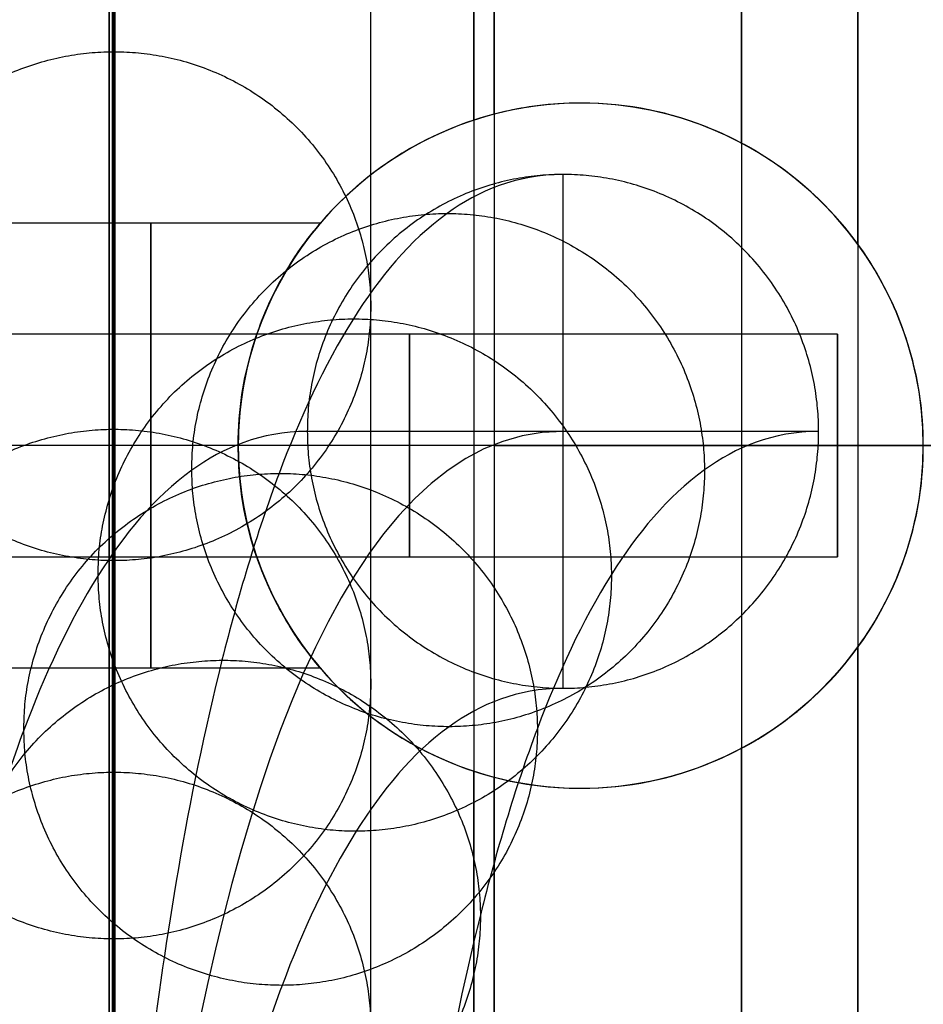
# Model space of a CAD drawing. Header units: millimetres. Extents: x 2083 to 2554, y -1671 to -6.
# Tile 11 of 256: x 2307 to 2318, y -78 to -66. Entities that reach past the tile are written whole.
import ezdxf

# ---------------------------------------------------------------- set-up
doc = ezdxf.new("R2010")
doc.units = ezdxf.units.MM
doc.header["$MEASUREMENT"] = 0
for name, color, linetype, true_color in [('Base', 7, 'Continuous', 0x000000), ('Cord', 7, 'Continuous', 0x000000), ('Default', 7, 'Continuous', 0x000000)]:
    doc.layers.add(name, color=color, linetype=linetype, true_color=true_color)

# ---------------------------------------------------------------- blocks, each defined once
blk = doc.blocks.new('BASE1')
at = {"layer": 'Default'}
for p, q in [((2313.615, -67.357, 1673.355), (2313.615, -67.357, 1653.938)), ((2306.615, -68.757, 1668.706), (2310.575, -68.757, 1668.706)), ((2316.615, -70.057, 1740.056), (2306.615, -70.057, 1740.056)), ((2316.615, -72.657, 1740.056), (2316.615, -70.057, 1740.056)), ((2312.605, -71.357, 1756.794), (2303.615, -71.357, 1757.897)), ((2309.615, -71.357, 1653.243), (2303.615, -71.357, 1652.507)), ((2309.615, -71.357, 1666.106), (2306.615, -71.357, 1666.106)), ((2309.615, -71.357, 1671.306), (2306.615, -71.357, 1671.306)), ((2316.615, -71.357, 1741.356), (2306.615, -71.357, 1741.356)), ((2316.615, -71.357, 1738.756), (2306.615, -71.357, 1738.756)), ((2309.615, -71.357, 1673.102), (2306.615, -71.357, 1673.102)), ((2318.115, -71.357, 1737.302), (2306.615, -71.357, 1737.302)), ((2309.615, -71.357, 1673.104), (2309.615, -71.357, 1671.306)), ((2309.615, -71.357, 1666.106), (2309.615, -71.357, 1653.243)), ((2316.615, -71.357, 1741.356), (2316.615, -71.357, 1738.756)), ((2317.615, -71.357, 1673.102), (2317.615, -71.357, 1655.446)), ((2306.615, -72.657, 1740.056), (2316.615, -72.657, 1740.056)), ((2310.575, -73.957, 1668.706), (2306.615, -73.957, 1668.706)), ((2313.615, -75.357, 1673.355), (2313.615, -75.357, 1653.938))]:
    blk.add_line(p, q, dxfattribs=at)
at = {"layer": 'Default', "extrusion": (1, 0, -3.46628e-13)}
blk.add_arc((-71.357, 1705.202, 2308.11), 52.144, 0, 180, dxfattribs=at)
at = {"layer": 'Default', "extrusion": (1, 0, 3.26237e-13)}
blk.add_arc((-71.357, 1705.202, 2308.11), 52.144, 180, 0, dxfattribs=at)
at = {"layer": 'Default', "extrusion": (1, -1.16007e-08, 2.29173e-13)}
blk.add_arc((-71.357, 1705.202, 2312.605), 51.592, 0, 180, dxfattribs=at)
at = {"layer": 'Default', "extrusion": (1, 0, 2.27374e-13)}
for centre, radius, start, end in [((-71.357, 1705.202, 2315.494), 50.856, 0, 180), ((-71.357, 1705.202, 2316.85), 50.216, 0, 180), ((-71.357, 1705.202, 2315.494), 50.856, 273.9747, 309.6461), ((-71.357, 1705.202, 2316.85), 50.216, 272.6901, 310.0256), ((-71.357, 1705.202, 2316.85), 50.216, 180, 267.3094), ((-71.357, 1705.202, 2315.494), 50.856, 180, 266.025)]:
    blk.add_arc(centre, radius, start, end, dxfattribs=at)
at = {"layer": 'Default', "extrusion": (1, 1.53566e-06, 2.0645e-06)}
blk.add_arc((-71.361, 1705.198, 2312.608), 51.592, 274.3038, 310.2007, dxfattribs=at)
at = {"layer": 'Default', "extrusion": (1, 0, 0)}
for start, end in [(0, 179.9991), (276.8003, 303.3173), (179.9991, 263.1997)]:
    blk.add_arc((-71.357, 1705.202, 2312.365), 32.1, start, end, dxfattribs=at)
at = {"layer": 'Default'}
for centre, start, end in [((2313.615, -71.357, 1663.299), 89.9986, 270.0014), ((2313.615, -71.357, 1663.646), 270.0014, 89.9986)]:
    blk.add_arc(centre, 4, start, end, dxfattribs=at)
at = {"layer": 'Default', "extrusion": (1, 1.42109e-14, -2.27374e-13)}
blk.add_arc((-71.357, 1668.706, 2308.595), 2.6, 180, 0, dxfattribs=at)
at = {"layer": 'Default', "extrusion": (1, 1.42109e-14, 0)}
for centre, radius, start, end in [((-71.357, 1668.706, 2308.595), 2.6, 0, 180), ((-71.357, 1740.056, 2311.615), 1.3, 0, 180), ((-71.357, 1740.056, 2311.615), 1.3, 180, 0)]:
    blk.add_arc(centre, radius, start, end, dxfattribs=at)
at = {"layer": 'Default', "extrusion": (1, -6.1182e-26, 3.49806e-13)}
blk.add_arc((-71.357, 1740.056, 2316.615), 1.3, 0, 90, dxfattribs=at)
at = {"layer": 'Default', "extrusion": (1, 1.8354e-25, -3.49806e-13)}
blk.add_arc((-71.357, 1740.056, 2316.615), 1.3, 270, 0, dxfattribs=at)
at = {"layer": 'Default', "extrusion": (1, 0, 3.49806e-13)}
blk.add_arc((-71.357, 1740.056, 2316.615), 1.3, 90, 180, dxfattribs=at)
at = {"layer": 'Default', "extrusion": (1, 6.1182e-26, -3.49806e-13)}
blk.add_arc((-71.357, 1740.056, 2316.615), 1.3, 180, 270, dxfattribs=at)
at = {"layer": 'Default', "extrusion": (1, -2.04255e-06, 2.20207e-06)}
blk.add_arc((-71.352, 1705.197, 2312.609), 51.592, 180.0005, 265.6954, dxfattribs=at)
at = {"layer": 'Default'}
for points, knots in [([(2313.615, -67.357, 1673.354), (2312.529, -67.357, 1673.354), (2311.519, -67.796, 1673.293), (2310.053, -69.263, 1673.167), (2309.615, -70.27, 1673.103), (2309.615, -71.357, 1673.103)], [0, 0, 0, 0, 0.500142, 0.500142, 1, 1, 1, 1]), ([(2317.615, -71.357, 1655.445), (2317.615, -70.94, 1655.445), (2317.557, -70.615, 1655.415), (2317.4, -70.029, 1655.322), (2317.288, -69.75, 1655.26), (2316.914, -69.033, 1655.067), (2316.617, -68.674, 1654.922), (2315.928, -68.061, 1654.631), (2315.54, -67.82, 1654.483), (2314.667, -67.469, 1654.197), (2314.185, -67.357, 1654.059), (2313.615, -67.357, 1653.937)], [-1, -1, -1, -1, -0.871225, -0.871225, -0.74564, -0.74564, -0.496629, -0.496629, -0.248722, -0.248722, 0, 0, 0, 0]), ([(2317.615, -71.357, 1673.102), (2317.615, -70.271, 1673.102), (2317.177, -69.262, 1673.165), (2315.709, -67.795, 1673.289), (2314.703, -67.357, 1673.354), (2313.615, -67.357, 1673.354)], [0, 0, 0, 0, 0.500126, 0.500126, 1, 1, 1, 1]), ([(2310.575, -68.757, 1668.706), (2310.575, -68.757, 1668.478), (2310.555, -68.785, 1668.289), (2310.49, -68.865, 1667.946), (2310.444, -68.919, 1667.788), (2310.295, -69.121, 1667.34), (2310.183, -69.289, 1667.102), (2309.882, -69.862, 1666.515), (2309.615, -70.505, 1666.106), (2309.615, -71.357, 1666.106)], [0, 0, 0, 0, 0.135145, 0.135145, 0.271832, 0.271832, 0.534424, 0.534424, 1, 1, 1, 1]), ([(2309.615, -71.357, 1671.306), (2309.615, -70.921, 1671.306), (2309.68, -70.571, 1671.208), (2309.859, -69.946, 1670.916), (2309.966, -69.704, 1670.734), (2310.183, -69.29, 1670.309), (2310.295, -69.121, 1670.071), (2310.443, -68.919, 1669.623), (2310.49, -68.865, 1669.466), (2310.555, -68.785, 1669.123), (2310.575, -68.757, 1668.934), (2310.575, -68.757, 1668.706)], [0, 0, 0, 0, 0.252548, 0.252548, 0.499606, 0.499606, 0.745443, 0.745443, 0.873496, 0.873496, 1, 1, 1, 1]), ([(2309.615, -71.357, 1666.106), (2309.615, -71.794, 1666.106), (2309.68, -72.144, 1666.203), (2309.859, -72.769, 1666.496), (2309.966, -73.011, 1666.678), (2310.183, -73.425, 1667.102), (2310.295, -73.593, 1667.34), (2310.444, -73.796, 1667.788), (2310.49, -73.85, 1667.945), (2310.555, -73.93, 1668.288), (2310.575, -73.957, 1668.478), (2310.575, -73.957, 1668.706)], [0, 0, 0, 0, 0.252586, 0.252586, 0.499603, 0.499603, 0.745407, 0.745407, 0.873432, 0.873432, 1, 1, 1, 1]), ([(2310.575, -73.957, 1668.706), (2310.575, -73.957, 1669.129), (2310.491, -73.86, 1669.481), (2310.295, -73.593, 1670.072), (2310.183, -73.424, 1670.311), (2309.881, -72.85, 1670.899), (2309.615, -72.211, 1671.306), (2309.615, -71.357, 1671.306)], [0, 0, 0, 0, 0.266005, 0.266005, 0.529869, 0.529869, 1, 1, 1, 1]), ([(2309.615, -71.357, 1673.103), (2309.615, -72.445, 1673.103), (2310.053, -73.452, 1673.167), (2311.519, -74.919, 1673.293), (2312.529, -75.357, 1673.354), (2313.615, -75.357, 1673.354)], [0, 0, 0, 0, 0.499821, 0.499821, 1, 1, 1, 1]), ([(2312.605, -71.357, 1756.794), (2313.583, -71.357, 1756.674), (2315.051, -71.357, 1756.303), (2316.869, -71.357, 1755.444), (2318.407, -71.357, 1754.465), (2320.038, -71.357, 1752.971), (2322.016, -71.357, 1750.03), (2322.615, -71.357, 1747.397), (2322.615, -71.357, 1745.736)], [0.167785, 0.167785, 0.167785, 0.167785, 3.205104, 4.723794, 6.242483, 8.800349, 11.358216, 16.473949, 16.473949, 16.473949, 16.473949]), ([(2313.615, -75.358, 1653.937), (2314.185, -75.358, 1654.059), (2314.666, -75.246, 1654.197), (2315.54, -74.895, 1654.483), (2315.928, -74.654, 1654.631), (2316.617, -74.041, 1654.922), (2316.915, -73.682, 1655.067), (2317.288, -72.964, 1655.26), (2317.4, -72.686, 1655.322), (2317.557, -72.101, 1655.415), (2317.615, -71.776, 1655.445), (2317.615, -71.357, 1655.445)], [-1, -1, -1, -1, -0.751346, -0.751346, -0.503425, -0.503425, -0.254358, -0.254358, -0.128899, -0.128899, 0, 0, 0, 0]), ([(2313.615, -75.357, 1673.354), (2314.703, -75.357, 1673.354), (2315.71, -74.92, 1673.289), (2317.177, -73.453, 1673.165), (2317.615, -72.444, 1673.102), (2317.615, -71.357, 1673.102)], [0, 0, 0, 0, 0.499864, 0.499864, 1, 1, 1, 1]), ([(2317.615, -71.357, 1655.445), (2317.781, -71.357, 1655.554), (2318.63, -71.357, 1656.144), (2320.038, -71.357, 1657.433), (2322.016, -71.357, 1660.374), (2322.615, -71.357, 1663.007), (2322.615, -71.357, 1664.668)], [5.633736, 5.633736, 5.633736, 5.633736, 6.242377, 8.800274, 11.358171, 16.473965, 16.473965, 16.473965, 16.473965])]:
    blk.add_open_spline(points, degree=3, knots=knots, dxfattribs=at)
for points in [[(2313.615, -67.357, 1653.937), (2313.272, -67.357, 1653.863), (2312.939, -67.399, 1653.804), (2312.605, -67.486, 1653.756)], [(2313.615, -67.357, 1653.937), (2313.615, -67.357, 1660.409), (2313.615, -67.357, 1666.882), (2313.615, -67.357, 1673.354)], [(2312.605, -67.486, 1653.756), (2310.84, -67.946, 1653.504), (2309.615, -69.549, 1653.243), (2309.615, -71.357, 1653.243)], [(2309.615, -71.357, 1653.243), (2309.615, -73.168, 1653.243), (2310.84, -74.767, 1653.504), (2312.605, -75.229, 1653.756)], [(2312.605, -75.229, 1653.756), (2312.939, -75.317, 1653.804), (2313.272, -75.358, 1653.863), (2313.615, -75.358, 1653.937)], [(2313.615, -75.357, 1673.354), (2313.615, -75.358, 1666.882), (2313.615, -75.358, 1660.409), (2313.615, -75.358, 1653.937)]]:
    blk.add_open_spline(points, degree=3, dxfattribs=at)

msp = doc.modelspace()

# ---------------------------------------------------------------- linework, layer by layer
at = {"layer": 'Cord'}
for p, q in [((2313.408, -74.19, 1659.179), (2313.408, -68.19, 1659.179)), ((2316.393, -71.19, 1658.883), (2310.422, -71.19, 1659.474))]:
    msp.add_line(p, q, dxfattribs=at)
for points in [[(2313.408, -68.19, 1659.179), (2312.858, -68.194, 1653.609), (2311.914, -68.597, 1641.497), (2310.861, -69.886, 1621.989), (2310.021, -71.724, 1599.813), (2309.126, -74.783, 1565.76), (2308.482, -78.93, 1518.794), (2308.179, -82.863, 1458.538), (2308.144, -84.166, 1405.717), (2308.146, -83.245, 1362.397), (2308.146, -80.829, 1318.658), (2308.146, -76.605, 1274.957), (2308.146, -71.234, 1231.3), (2308.146, -65.339, 1187.807), (2308.146, -57.387, 1133.608), (2308.146, -49.739, 1079.533), (2308.146, -44.486, 1036.397), (2308.146, -40.159, 994.207), (2308.146, -36.41, 943.425), (2308.146, -34.509, 894.456), (2308.146, -34.145, 858.212), (2308.146, -34.407, 834.029), (2308.146, -35.163, 812.332), (2308.146, -36.384, 793.452), (2308.146, -38.034, 777.715), (2308.146, -39.598, 768.298), (2308.146, -40.546, 764.152)], [(2310.422, -71.19, 1659.474), (2309.876, -71.194, 1653.931), (2308.933, -71.596, 1641.849), (2307.881, -72.884, 1622.353), (2307.04, -74.722, 1600.17), (2306.145, -77.784, 1566.087), (2305.499, -81.936, 1519.057), (2305.196, -85.877, 1458.687), (2305.161, -87.184, 1405.736), (2305.163, -86.261, 1362.279), (2305.163, -83.837, 1318.417), (2305.163, -79.604, 1274.627), (2305.163, -74.226, 1230.911), (2305.163, -68.325, 1187.379), (2305.163, -60.371, 1133.168), (2305.163, -52.729, 1079.131), (2305.163, -47.484, 1036.057), (2305.163, -43.166, 993.949), (2305.163, -39.423, 943.254), (2305.163, -37.525, 894.374), (2305.163, -37.162, 858.21), (2305.163, -37.423, 834.094), (2305.163, -38.176, 812.475), (2305.163, -39.392, 793.696), (2305.163, -41.029, 778.096), (2305.163, -42.568, 768.843), (2305.163, -43.485, 764.831)], [(2316.393, -71.19, 1658.883), (2315.855, -71.193, 1653.427), (2314.922, -71.591, 1641.47), (2313.875, -72.871, 1622.085), (2313.037, -74.702, 1599.981), (2312.144, -77.757, 1565.977), (2311.499, -81.905, 1519.005), (2311.196, -85.843, 1458.673), (2311.161, -87.15, 1405.736), (2311.163, -86.227, 1362.28), (2311.163, -83.803, 1318.419), (2311.163, -79.57, 1274.631), (2311.163, -74.192, 1230.915), (2311.163, -68.292, 1187.383), (2311.163, -60.338, 1133.172), (2311.163, -52.696, 1079.135), (2311.163, -47.45, 1036.061), (2311.163, -43.132, 993.952), (2311.163, -39.389, 943.255), (2311.163, -37.491, 894.375), (2311.163, -37.128, 858.211), (2311.163, -37.389, 834.093), (2311.163, -38.143, 812.473), (2311.163, -39.358, 793.693), (2311.163, -40.995, 778.092), (2311.163, -42.535, 768.836), (2311.163, -43.452, 764.823)], [(2313.408, -74.19, 1659.179), (2312.872, -74.193, 1653.749), (2311.941, -74.589, 1641.821), (2310.895, -75.869, 1622.448), (2310.057, -77.701, 1600.338), (2309.162, -80.758, 1566.305), (2308.517, -84.911, 1519.268), (2308.213, -88.857, 1458.822), (2308.178, -90.168, 1405.756), (2308.18, -89.242, 1362.162), (2308.179, -86.811, 1318.179), (2308.18, -82.569, 1274.301), (2308.18, -77.184, 1230.526), (2308.18, -71.278, 1186.955), (2308.18, -63.322, 1132.732), (2308.18, -55.686, 1078.733), (2308.18, -50.448, 1035.722), (2308.18, -46.138, 993.693), (2308.18, -42.401, 943.084), (2308.18, -40.507, 894.293), (2308.18, -40.145, 858.209), (2308.18, -40.406, 834.158), (2308.18, -41.156, 812.617), (2308.18, -42.366, 793.936), (2308.18, -43.989, 778.473), (2308.18, -45.504, 769.381), (2308.18, -46.392, 765.502)]]:
    msp.add_open_spline(points, degree=3, knots=[0, 0, 0, 0, 16.576843, 36.182381, 58.520923, 83.27838, 138.763701, 200.071311, 264.709003, 297.582621, 330.456238, 396.471932, 429.53136, 462.590789, 528.252914, 593.915039, 626.304707, 658.428339, 720.897006, 778.777197, 805.158615, 829.386837, 851.127811, 870.051088, 885.834495, 898.176581, 898.176581, 898.176581, 898.176581], dxfattribs=at)
msp.add_open_spline([(2313.408, -71.19, 1659.179), (2308.163, -71.19, 1606.201), (2308.163, -108.027, 1373.914), (2308.163, -33.645, 1021.654), (2308.163, -35.048, 801.316), (2308.163, -43.469, 764.827)], degree=3, dxfattribs=at)
for points, knots in [([(2305.163, -69.745, 1198.155), (2305.18, -72.716, 1197.741), (2308.18, -72.7, 1197.743), (2311.18, -72.683, 1197.745), (2311.163, -69.712, 1198.159), (2311.146, -66.74, 1198.573), (2308.146, -66.757, 1198.571), (2305.146, -66.774, 1198.568), (2305.163, -69.745, 1198.155)], [0, 0, 0, 4.712389, 4.712389, 9.424778, 9.424778, 14.137167, 14.137167, 18.849556, 18.849556, 18.849556]), ([(2310.422, -71.19, 1659.474), (2310.422, -68.19, 1659.474), (2313.408, -68.19, 1659.179), (2316.393, -68.19, 1658.883), (2316.393, -71.19, 1658.883), (2316.393, -74.19, 1658.883), (2313.408, -74.19, 1659.179), (2310.422, -74.19, 1659.474), (2310.422, -71.19, 1659.474)], [-18.849556, -18.849556, -18.849556, -14.137167, -14.137167, -9.424778, -9.424778, -4.712389, -4.712389, 0, 0, 0]), ([(2309.073, -71.645, 1642.866), (2309.085, -74.641, 1643.01), (2312.079, -74.639, 1642.809), (2315.072, -74.637, 1642.609), (2315.06, -71.64, 1642.465), (2315.048, -68.644, 1642.321), (2312.055, -68.646, 1642.522), (2309.061, -68.648, 1642.722), (2309.073, -71.645, 1642.866)], [0, 0, 0, 4.712389, 4.712389, 9.424778, 9.424778, 14.137167, 14.137167, 18.849556, 18.849556, 18.849556]), ([(2307.979, -72.875, 1623.268), (2307.996, -75.867, 1623.489), (2310.992, -75.86, 1623.349), (2313.989, -75.854, 1623.209), (2313.973, -72.862, 1622.989), (2313.956, -69.871, 1622.769), (2310.96, -69.877, 1622.908), (2307.963, -69.883, 1623.048), (2307.979, -72.875, 1623.268)], [0, 0, 0, 4.712389, 4.712389, 9.424778, 9.424778, 14.137167, 14.137167, 18.849556, 18.849556, 18.849556]), ([(2305.163, -74.158, 1230.919), (2305.18, -77.133, 1230.535), (2308.18, -77.117, 1230.537), (2311.18, -77.1, 1230.539), (2311.163, -74.125, 1230.924), (2311.146, -71.15, 1231.308), (2308.146, -71.166, 1231.306), (2305.146, -71.183, 1231.304), (2305.163, -74.158, 1230.919)], [0, 0, 0, 4.712389, 4.712389, 9.424778, 9.424778, 14.137167, 14.137167, 18.849556, 18.849556, 18.849556]), ([(2307.112, -74.68, 1600.978), (2307.13, -77.669, 1601.234), (2310.128, -77.659, 1601.136), (2313.126, -77.65, 1601.038), (2313.109, -74.661, 1600.782), (2313.091, -71.672, 1600.525), (2310.092, -71.681, 1600.623), (2307.094, -71.691, 1600.721), (2307.112, -74.68, 1600.978)], [0, 0, 0, 4.712389, 4.712389, 9.424778, 9.424778, 14.137167, 14.137167, 18.849556, 18.849556, 18.849556]), ([(2306.445, -76.863, 1576.297), (2306.463, -79.851, 1576.563), (2309.462, -79.839, 1576.495), (2312.461, -79.827, 1576.427), (2312.443, -76.839, 1576.16), (2312.425, -73.851, 1575.894), (2309.426, -73.863, 1575.962), (2306.427, -73.875, 1576.03), (2306.445, -76.863, 1576.297)], [0, 0, 0, 4.712389, 4.712389, 9.424778, 9.424778, 14.137167, 14.137167, 18.849556, 18.849556, 18.849556]), ([(2305.163, -78.167, 1263.735), (2305.18, -81.148, 1263.394), (2308.18, -81.131, 1263.396), (2311.18, -81.114, 1263.398), (2311.163, -78.134, 1263.739), (2311.146, -75.153, 1264.079), (2308.146, -75.17, 1264.077), (2305.146, -75.187, 1264.075), (2305.163, -78.167, 1263.735)], [0, 0, 0, 4.712389, 4.712389, 9.424778, 9.424778, 14.137167, 14.137167, 18.849556, 18.849556, 18.849556])]:
    msp.add_rational_spline(points, [1, 0.707106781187, 1, 0.707106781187, 1, 0.707106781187, 1, 0.707106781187, 1], degree=2, knots=knots, dxfattribs=at)

# ---------------------------------------------------------------- block references
at = {"layer": 'Base'}
msp.add_blockref('BASE1', (0, 0), dxfattribs=at)

doc.saveas('drawing.dxf')
